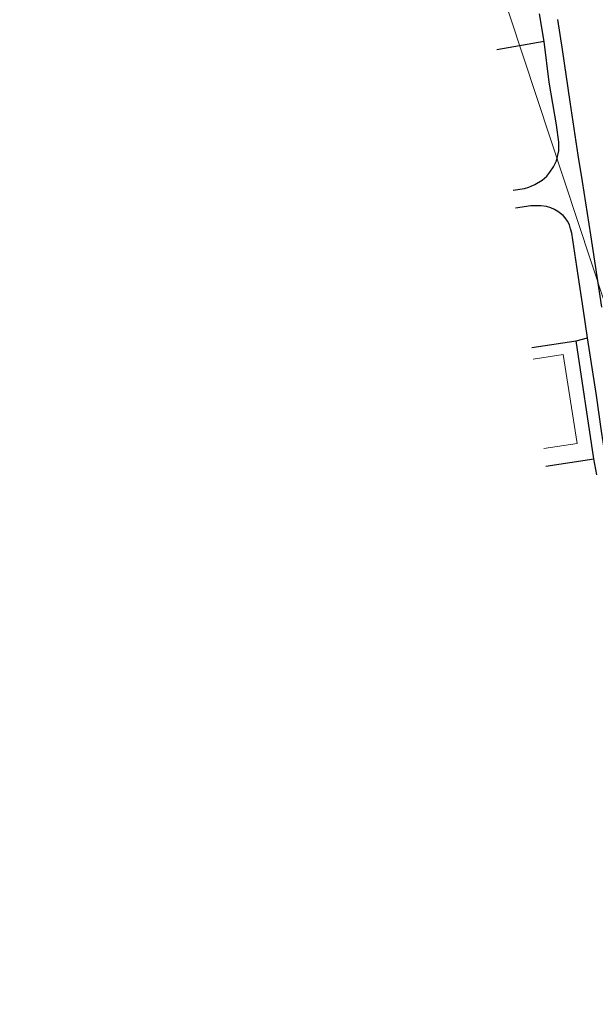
# Model space of a CAD drawing. Header units: metres. Extents: x 62183 to 64315, y 386037 to 389216.
# Tile 13 of 21: x 62299 to 62492, y 388138 to 388468. Entities that reach past the tile are written whole.
import ezdxf

# ---------------------------------------------------------------- set-up
doc = ezdxf.new("R2010")
doc.units = ezdxf.units.M
doc.layers.add('BS-BEBOUWING', color=253, linetype='CONTINUOUS', lineweight=0)
doc.layers.add('TB-SNIJLIJNEN', color=1, linetype='CONTINUOUS', lineweight=15)
doc.layers.add('BS-OVERIG-KPN', color=253, linetype='CONTINUOUS')

msp = doc.modelspace()

# ---------------------------------------------------------------- linework, layer by layer
at = {"layer": 'BS-BEBOUWING'}
msp.add_polyline3d([(62471.29, 388354.56, 0), (62481.38, 388356.12, 0), (62486.01, 388326.26, 0), (62474.84, 388324.53, 0)], dxfattribs=at)
at = {"layer": 'BS-OVERIG-KPN'}
for points in [[(62464.61, 388411.21, 0), (62468.32, 388411.78, 0), (62469.79, 388412.17, 0), (62471.78, 388413.09, 0), (62474.32, 388414.61, 0), (62475.85, 388415.86, 0), (62476.91, 388417.22, 0), (62478.13, 388419.08, 0), (62479.08, 388421.07, 0), (62479.89, 388424.42, 0), (62479.92, 388427.29, 0), (62479.07, 388433.18, 0), (62476.69, 388447.45, 0), (62474.98, 388461.06, 0), (62473.44, 388470.33, 0)], [(62494.26, 388371.92, 0), (62490.68, 388396.19, 0), (62487.81, 388414.1, 0), (62486.38, 388422.91, 0), (62483.74, 388440.89, 0), (62481.16, 388458.35, 0), (62479.57, 388468.42, 0)], [(62474.98, 388461.06, 0), (62459.05, 388458.34, 0)], [(62489.53, 388361.73, 0), (62488.21, 388370.9, 0), (62485.93, 388385.66, 0), (62484.21, 388396.75, 0), (62483.85, 388398.26, 0), (62483.41, 388399.62, 0), (62482.8, 388400.86, 0), (62482.05, 388401.95, 0), (62481.3, 388402.76, 0), (62479.57, 388404.04, 0), (62478.46, 388404.68, 0), (62477.18, 388405.24, 0), (62475.77, 388405.69, 0), (62473.82, 388405.97, 0), (62470.5, 388405.91, 0), (62465.33, 388405.14, 0)], [(62470.84, 388358.4, 0), (62485.65, 388360.66, 0), (62489.53, 388361.73, 0)], [(62496.46, 388316.09, 0), (62494.23, 388330.38, 0), (62492.52, 388342.32, 0), (62489.53, 388361.73, 0)], [(62492.61, 388315.72, 0), (62491.65, 388321.06, 0), (62485.65, 388360.66, 0)], [(62475.53, 388318.62, 0), (62491.65, 388321.06, 0)]]:
    msp.add_polyline3d(points, dxfattribs=at)
at = {"layer": 'TB-SNIJLIJNEN'}
msp.add_lwpolyline([(62298.95, 388966.87), (62623.29, 387986.52)], dxfattribs=at)

doc.saveas('drawing.dxf')
